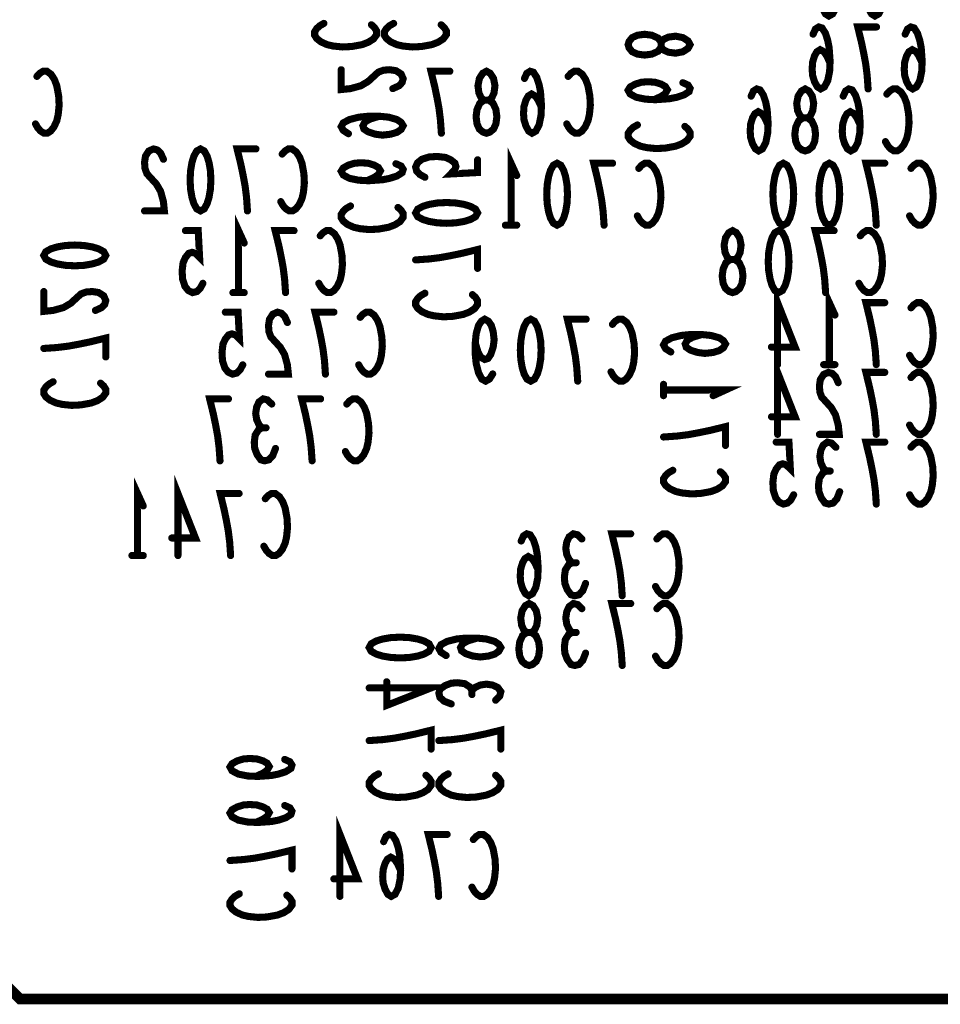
# Model space of a CAD drawing. Extents: x 0 to 8.86, y -3.29 to 6.3.
# Tile 61 of 129: x 3.64 to 4.16, y 3.39 to 3.95. Entities that reach past the tile are written whole.
import ezdxf

# ---------------------------------------------------------------- set-up
doc = ezdxf.new("R2010")
doc.units = 0
doc.layers.get('0').update_dxf_attribs({"color": 3, "linetype": 'CONTINUOUS'})

# ---------------------------------------------------------------- blocks, each defined once
blk = doc.blocks.new('PAD_R1')
at = {"const_width": 0.5}
blk.add_lwpolyline([(0.25, 0, 1), (-0.25, 0, 1)], format="xyb", close=True, dxfattribs=at)

msp = doc.modelspace()

# ---------------------------------------------------------------- linework, layer by layer
for points, const_width in [([(3.52, 4.425), (3.865, 4.425), (3.895, 4.455), (4.2075, 4.45513), (4.2465, 4.49413), (4.6565, 4.49413), (4.7355, 4.41513), (4.7355, 3.47313), (4.6585, 3.39613), (3.6365, 3.39613), (3.5265, 3.50613), (3.525, 4.065), (3.495, 4.095), (3.4945, 4.40013)], 0.006), ([(3.98, 3.935), (3.98058, 3.93687), (3.98233, 3.939), (3.98525, 3.94033), (3.98933, 3.94087), (3.99342, 3.94033), (3.99692, 3.93873), (3.99867, 3.93633), (3.99867, 3.93367), (3.99983, 3.93207), (4.00275, 3.93073), (4.00683, 3.9302), (4.01092, 3.931), (4.01383, 3.93287), (4.015, 3.935), (4.01383, 3.93713), (4.01092, 3.939), (4.00683, 3.9398), (4.00275, 3.93927), (3.99983, 3.93793), (3.99867, 3.93633), (3.99867, 3.93367), (3.99692, 3.93127), (3.99342, 3.92967), (3.98933, 3.92913), (3.98525, 3.92967), (3.98233, 3.931), (3.98058, 3.93313)], 0.004), ([(3.9, 3.885), (3.89813, 3.88558), (3.896, 3.88733), (3.89467, 3.89025), (3.89413, 3.89433), (3.89467, 3.89842), (3.89627, 3.90192), (3.89867, 3.90367), (3.90133, 3.90367), (3.90293, 3.90483), (3.90427, 3.90775), (3.9048, 3.91183), (3.904, 3.91592), (3.90213, 3.91883), (3.9, 3.92), (3.89787, 3.91883), (3.896, 3.91592), (3.8952, 3.91183), (3.89573, 3.90775), (3.89707, 3.90483), (3.89867, 3.90367), (3.90133, 3.90367), (3.90373, 3.90192), (3.90533, 3.89842), (3.90587, 3.89433), (3.90533, 3.89025), (3.904, 3.88733), (3.90187, 3.88558)], 0.004), ([(4.08, 3.875), (4.07813, 3.87558), (4.076, 3.87733), (4.07467, 3.88025), (4.07413, 3.88433), (4.07467, 3.88842), (4.07627, 3.89192), (4.07867, 3.89367), (4.08133, 3.89367), (4.08293, 3.89483), (4.08427, 3.89775), (4.0848, 3.90183), (4.084, 3.90592), (4.08213, 3.90883), (4.08, 3.91), (4.07787, 3.90883), (4.076, 3.90592), (4.0752, 3.90183), (4.07573, 3.89775), (4.07707, 3.89483), (4.07867, 3.89367), (4.08133, 3.89367), (4.08373, 3.89192), (4.08533, 3.88842), (4.08587, 3.88433), (4.08533, 3.88025), (4.084, 3.87733), (4.08187, 3.87558)], 0.004), ([(3.7385, 3.87613), (3.74063, 3.87496), (3.74223, 3.87205), (3.7433, 3.86855), (3.7441, 3.86388), (3.74437, 3.85863), (3.7441, 3.85338), (3.7433, 3.84871), (3.74223, 3.84521), (3.74063, 3.8423), (3.7385, 3.84113), (3.73637, 3.8423), (3.73477, 3.84521), (3.7337, 3.84871), (3.7329, 3.85338), (3.73263, 3.85863), (3.7329, 3.86388), (3.7337, 3.86855), (3.73477, 3.87205), (3.73637, 3.87496)], 0.004), ([(3.93989, 3.86807), (3.94202, 3.8669), (3.94362, 3.86399), (3.94469, 3.86049), (3.94549, 3.85582), (3.94575, 3.85057), (3.94549, 3.84532), (3.94469, 3.84065), (3.94362, 3.83715), (3.94202, 3.83424), (3.93989, 3.83307), (3.93775, 3.83424), (3.93615, 3.83715), (3.93508, 3.84065), (3.93429, 3.84532), (3.93402, 3.85057), (3.93429, 3.85582), (3.93508, 3.86049), (3.93615, 3.86399), (3.93775, 3.8669)], 0.004), ([(4.06763, 3.86807), (4.06976, 3.8669), (4.07136, 3.86399), (4.07243, 3.86049), (4.07323, 3.85582), (4.07349, 3.85057), (4.07323, 3.84532), (4.07243, 3.84065), (4.07136, 3.83715), (4.06976, 3.83424), (4.06763, 3.83307), (4.06549, 3.83424), (4.06389, 3.83715), (4.06282, 3.84065), (4.06203, 3.84532), (4.06176, 3.85057), (4.06203, 3.85582), (4.06282, 3.86049), (4.06389, 3.86399), (4.06549, 3.8669)], 0.004), ([(4.09363, 3.86807), (4.09576, 3.8669), (4.09736, 3.86399), (4.09843, 3.86049), (4.09923, 3.85582), (4.09949, 3.85057), (4.09923, 3.84532), (4.09843, 3.84065), (4.09736, 3.83715), (4.09576, 3.83424), (4.09363, 3.83307), (4.09149, 3.83424), (4.08989, 3.83715), (4.08882, 3.84065), (4.08803, 3.84532), (4.08776, 3.85057), (4.08803, 3.85582), (4.08882, 3.86049), (4.08989, 3.86399), (4.09149, 3.8669)], 0.004), ([(3.895, 3.84), (3.89383, 3.83787), (3.89092, 3.83627), (3.88742, 3.8352), (3.88275, 3.8344), (3.8775, 3.83413), (3.87225, 3.8344), (3.86758, 3.8352), (3.86408, 3.83627), (3.86117, 3.83787), (3.86, 3.84), (3.86117, 3.84213), (3.86408, 3.84373), (3.86758, 3.8448), (3.87225, 3.8456), (3.8775, 3.84587), (3.88275, 3.8456), (3.88742, 3.8448), (3.89092, 3.84373), (3.89383, 3.84213)], 0.004), ([(4.039, 3.795), (4.03713, 3.79558), (4.035, 3.79733), (4.03367, 3.80025), (4.03313, 3.80433), (4.03367, 3.80842), (4.03527, 3.81192), (4.03767, 3.81367), (4.04033, 3.81367), (4.04193, 3.81483), (4.04327, 3.81775), (4.0438, 3.82183), (4.043, 3.82592), (4.04113, 3.82883), (4.039, 3.83), (4.03687, 3.82883), (4.035, 3.82592), (4.0342, 3.82183), (4.03473, 3.81775), (4.03607, 3.81483), (4.03767, 3.81367), (4.04033, 3.81367), (4.04273, 3.81192), (4.04433, 3.80842), (4.04487, 3.80433), (4.04433, 3.80025), (4.043, 3.79733), (4.04087, 3.79558)], 0.004), ([(4.065, 3.83), (4.06713, 3.82883), (4.06873, 3.82592), (4.0698, 3.82242), (4.0706, 3.81775), (4.07087, 3.8125), (4.0706, 3.80725), (4.0698, 3.80258), (4.06873, 3.79908), (4.06713, 3.79617), (4.065, 3.795), (4.06287, 3.79617), (4.06127, 3.79908), (4.0602, 3.80258), (4.0594, 3.80725), (4.05913, 3.8125), (4.0594, 3.81775), (4.0602, 3.82242), (4.06127, 3.82592), (4.06287, 3.82883)], 0.004), ([(3.685, 3.816), (3.68383, 3.81387), (3.68092, 3.81227), (3.67742, 3.8112), (3.67275, 3.8104), (3.6675, 3.81013), (3.66225, 3.8104), (3.65758, 3.8112), (3.65408, 3.81227), (3.65117, 3.81387), (3.65, 3.816), (3.65117, 3.81813), (3.65408, 3.81973), (3.65758, 3.8208), (3.66225, 3.8216), (3.6675, 3.82187), (3.67275, 3.8216), (3.67742, 3.8208), (3.68092, 3.81973), (3.68383, 3.81813)], 0.004), ([(3.925, 3.78), (3.92713, 3.77883), (3.92873, 3.77592), (3.9298, 3.77242), (3.9306, 3.76775), (3.93087, 3.7625), (3.9306, 3.75725), (3.9298, 3.75258), (3.92873, 3.74908), (3.92713, 3.74617), (3.925, 3.745), (3.92287, 3.74617), (3.92127, 3.74908), (3.9202, 3.75258), (3.9194, 3.75725), (3.91913, 3.7625), (3.9194, 3.76775), (3.9202, 3.77242), (3.92127, 3.77592), (3.92287, 3.77883)], 0.004), ([(3.92414, 3.58444), (3.92227, 3.58502), (3.92014, 3.58677), (3.9188, 3.58969), (3.91827, 3.59377), (3.9188, 3.59786), (3.9204, 3.60136), (3.9228, 3.60311), (3.92547, 3.60311), (3.92707, 3.60427), (3.9284, 3.60719), (3.92894, 3.61127), (3.92813, 3.61536), (3.92627, 3.61827), (3.92414, 3.61944), (3.922, 3.61827), (3.92014, 3.61536), (3.91933, 3.61127), (3.91987, 3.60719), (3.9212, 3.60427), (3.9228, 3.60311), (3.92547, 3.60311), (3.92787, 3.60136), (3.92947, 3.59786), (3.93, 3.59377), (3.92947, 3.58969), (3.92813, 3.58677), (3.926, 3.58502)], 0.004), ([(3.86875, 3.59458), (3.86758, 3.59245), (3.86467, 3.59085), (3.86117, 3.58978), (3.8565, 3.58898), (3.85125, 3.58872), (3.846, 3.58898), (3.84133, 3.58978), (3.83783, 3.59085), (3.83492, 3.59245), (3.83375, 3.59458), (3.83492, 3.59672), (3.83783, 3.59832), (3.84133, 3.59939), (3.846, 3.60019), (3.85125, 3.60045), (3.8565, 3.60019), (3.86117, 3.59939), (3.86467, 3.59832), (3.86758, 3.59672)], 0.004)]:
    msp.add_lwpolyline(points, close=True, dxfattribs=dict(const_width=const_width))
at = {"const_width": 0.004}
for points in [[(4.09869, 3.96576), (4.09683, 3.96985), (4.09523, 3.97218), (4.09309, 3.97335), (4.09122, 3.97218), (4.08989, 3.96985), (4.08882, 3.96635), (4.08856, 3.96226), (4.08882, 3.95876), (4.08989, 3.95526), (4.09149, 3.95235), (4.09336, 3.95118), (4.09549, 3.95235), (4.09736, 3.95585), (4.09843, 3.9611), (4.09869, 3.96693), (4.09816, 3.97451), (4.09736, 3.9786), (4.09603, 3.98268), (4.09416, 3.9856), (4.09229, 3.98618), (4.09042, 3.98501), (4.08909, 3.9821)], [(4.12469, 3.96576), (4.12283, 3.96985), (4.12122, 3.97218), (4.11909, 3.97335), (4.11722, 3.97218), (4.11589, 3.96985), (4.11482, 3.96635), (4.11456, 3.96226), (4.11482, 3.95876), (4.11589, 3.95526), (4.11749, 3.95235), (4.11936, 3.95118), (4.12149, 3.95235), (4.12336, 3.95585), (4.12443, 3.9611), (4.12469, 3.96693), (4.12416, 3.97451), (4.12336, 3.9786), (4.12203, 3.98268), (4.12016, 3.9856), (4.11829, 3.98618), (4.11642, 3.98501), (4.11509, 3.9821)], [(3.83504, 3.94623), (3.83679, 3.94463), (3.83796, 3.94277), (3.83796, 3.94063), (3.83621, 3.93823), (3.83329, 3.93637), (3.82979, 3.93503), (3.82396, 3.93396), (3.81871, 3.9337), (3.81346, 3.93423), (3.80996, 3.93503), (3.80646, 3.93663), (3.80413, 3.9385), (3.80296, 3.94036), (3.80296, 3.94223), (3.80413, 3.9441), (3.80588, 3.9457), (3.80821, 3.94703)], [(3.87441, 3.94623), (3.87616, 3.94463), (3.87733, 3.94277), (3.87733, 3.94063), (3.87558, 3.93823), (3.87266, 3.93637), (3.86916, 3.93503), (3.86333, 3.93396), (3.85808, 3.9337), (3.85283, 3.93423), (3.84933, 3.93503), (3.84583, 3.93663), (3.8435, 3.9385), (3.84233, 3.94036), (3.84233, 3.94223), (3.8435, 3.9441), (3.84525, 3.9457), (3.84758, 3.94703)], [(4.09407, 3.92458), (4.0922, 3.92867), (4.0906, 3.931), (4.08847, 3.93217), (4.0866, 3.931), (4.08527, 3.92867), (4.0842, 3.92517), (4.08393, 3.92108), (4.0842, 3.91758), (4.08527, 3.91408), (4.08687, 3.91117), (4.08873, 3.91), (4.09087, 3.91117), (4.09273, 3.91467), (4.0938, 3.91992), (4.09407, 3.92575), (4.09353, 3.93333), (4.09273, 3.93742), (4.0914, 3.9415), (4.08953, 3.94442), (4.08767, 3.945), (4.0858, 3.94383), (4.08447, 3.94092)], [(4.11553, 3.91), (4.115, 3.91758), (4.1142, 3.924), (4.11313, 3.92983), (4.1118, 3.93625), (4.10967, 3.945), (4.12033, 3.945)], [(4.14607, 3.92458), (4.1442, 3.92867), (4.1426, 3.931), (4.14047, 3.93217), (4.1386, 3.931), (4.13727, 3.92867), (4.1362, 3.92517), (4.13593, 3.92108), (4.1362, 3.91758), (4.13727, 3.91408), (4.13887, 3.91117), (4.14073, 3.91), (4.14287, 3.91117), (4.14473, 3.91467), (4.1458, 3.91992), (4.14607, 3.92575), (4.14553, 3.93333), (4.14473, 3.93742), (4.1434, 3.9415), (4.14153, 3.94442), (4.13967, 3.945), (4.1378, 3.94383), (4.13647, 3.94092)], [(3.64613, 3.91708), (3.64773, 3.91883), (3.6496, 3.92), (3.65173, 3.92), (3.65413, 3.91825), (3.656, 3.91533), (3.65733, 3.91183), (3.6584, 3.906), (3.65867, 3.90075), (3.65813, 3.8955), (3.65733, 3.892), (3.65573, 3.8885), (3.65387, 3.88617), (3.652, 3.885), (3.65013, 3.885), (3.64827, 3.88617), (3.64667, 3.88792), (3.64533, 3.89025)], [(3.84713, 3.91019), (3.85063, 3.91179), (3.85238, 3.91366), (3.85296, 3.91579), (3.85179, 3.91846), (3.84888, 3.92032), (3.84538, 3.92086), (3.84188, 3.92059), (3.83896, 3.91952), (3.83313, 3.91419), (3.82904, 3.91179), (3.82321, 3.91019), (3.81796, 3.90965), (3.81796, 3.92086)], [(3.87453, 3.885), (3.874, 3.89258), (3.8732, 3.899), (3.87213, 3.90483), (3.8708, 3.91125), (3.86867, 3.92), (3.87933, 3.92)], [(3.93107, 3.89958), (3.9292, 3.90367), (3.9276, 3.906), (3.92547, 3.90717), (3.9236, 3.906), (3.92227, 3.90367), (3.9212, 3.90017), (3.92093, 3.89608), (3.9212, 3.89258), (3.92227, 3.88908), (3.92387, 3.88617), (3.92573, 3.885), (3.92787, 3.88617), (3.92973, 3.88967), (3.9308, 3.89492), (3.93107, 3.90075), (3.93053, 3.90833), (3.92973, 3.91242), (3.9284, 3.9165), (3.92653, 3.91942), (3.92467, 3.92), (3.9228, 3.91883), (3.92147, 3.91592)], [(3.94613, 3.91708), (3.94773, 3.91883), (3.9496, 3.92), (3.95173, 3.92), (3.95413, 3.91825), (3.956, 3.91533), (3.95733, 3.91183), (3.9584, 3.906), (3.95867, 3.90075), (3.95813, 3.8955), (3.95733, 3.892), (3.95573, 3.8885), (3.95387, 3.88617), (3.952, 3.885), (3.95013, 3.885), (3.94827, 3.88617), (3.94667, 3.88792), (3.94533, 3.89025)], [(3.99458, 3.90393), (3.99867, 3.9058), (4.001, 3.9074), (4.00217, 3.90953), (4.001, 3.9114), (3.99867, 3.91273), (3.99517, 3.9138), (3.99108, 3.91407), (3.98758, 3.9138), (3.98408, 3.91273), (3.98117, 3.91113), (3.98, 3.90927), (3.98117, 3.90713), (3.98467, 3.90527), (3.98992, 3.9042), (3.99575, 3.90393), (4.00333, 3.90447), (4.00742, 3.90527), (4.0115, 3.9066), (4.01442, 3.90847), (4.015, 3.91033), (4.01383, 3.9122), (4.01092, 3.91353)], [(4.05907, 3.88958), (4.0572, 3.89367), (4.0556, 3.896), (4.05347, 3.89717), (4.0516, 3.896), (4.05027, 3.89367), (4.0492, 3.89017), (4.04893, 3.88608), (4.0492, 3.88258), (4.05027, 3.87908), (4.05187, 3.87617), (4.05373, 3.875), (4.05587, 3.87617), (4.05773, 3.87967), (4.0588, 3.88492), (4.05907, 3.89075), (4.05853, 3.89833), (4.05773, 3.90242), (4.0564, 3.9065), (4.05453, 3.90942), (4.05267, 3.91), (4.0508, 3.90883), (4.04947, 3.90592)], [(4.11107, 3.88958), (4.1092, 3.89367), (4.1076, 3.896), (4.10547, 3.89717), (4.1036, 3.896), (4.10227, 3.89367), (4.1012, 3.89017), (4.10093, 3.88608), (4.1012, 3.88258), (4.10227, 3.87908), (4.10387, 3.87617), (4.10573, 3.875), (4.10787, 3.87617), (4.10973, 3.87967), (4.1108, 3.88492), (4.11107, 3.89075), (4.11053, 3.89833), (4.10973, 3.90242), (4.1084, 3.9065), (4.10653, 3.90942), (4.10467, 3.91), (4.1028, 3.90883), (4.10147, 3.90592)], [(4.12613, 3.90708), (4.12773, 3.90883), (4.1296, 3.91), (4.13173, 3.91), (4.13413, 3.90825), (4.136, 3.90533), (4.13733, 3.90183), (4.1384, 3.896), (4.13867, 3.89075), (4.13813, 3.8855), (4.13733, 3.882), (4.13573, 3.8785), (4.13387, 3.87617), (4.132, 3.875), (4.13013, 3.875), (4.12827, 3.87617), (4.12667, 3.87792), (4.12533, 3.88025)], [(3.82204, 3.88472), (3.81913, 3.88659), (3.81796, 3.88872), (3.81913, 3.89085), (3.82263, 3.89272), (3.82788, 3.89406), (3.83313, 3.89459), (3.83954, 3.89459), (3.84479, 3.89406), (3.84946, 3.89272), (3.85179, 3.89112), (3.85296, 3.88925), (3.85179, 3.88712), (3.84946, 3.88552), (3.84596, 3.88445), (3.84129, 3.88392), (3.83721, 3.88445), (3.83313, 3.88579), (3.83079, 3.88739), (3.83021, 3.88925), (3.83138, 3.89139), (3.83429, 3.89299), (3.83954, 3.89459)], [(4.01208, 3.88887), (4.01383, 3.88727), (4.015, 3.8854), (4.015, 3.88327), (4.01325, 3.88087), (4.01033, 3.879), (4.00683, 3.87767), (4.001, 3.8766), (3.99575, 3.87633), (3.9905, 3.87687), (3.987, 3.87767), (3.9835, 3.87927), (3.98117, 3.88113), (3.98, 3.883), (3.98, 3.88487), (3.98117, 3.88673), (3.98292, 3.88833), (3.98525, 3.88967)], [(3.71757, 3.8703), (3.71597, 3.8738), (3.7141, 3.87555), (3.71197, 3.87613), (3.7093, 3.87496), (3.70743, 3.87205), (3.7069, 3.86855), (3.70717, 3.86505), (3.70823, 3.86213), (3.71357, 3.8563), (3.71597, 3.85221), (3.71757, 3.84638), (3.7181, 3.84113), (3.7069, 3.84113)], [(3.76503, 3.84113), (3.7645, 3.84871), (3.7637, 3.85513), (3.76263, 3.86096), (3.7613, 3.86738), (3.75917, 3.87613), (3.76983, 3.87613)], [(3.78463, 3.87321), (3.78623, 3.87496), (3.7881, 3.87613), (3.79023, 3.87613), (3.79263, 3.87438), (3.7945, 3.87146), (3.79583, 3.86796), (3.7969, 3.86213), (3.79717, 3.85688), (3.79663, 3.85163), (3.79583, 3.84813), (3.79423, 3.84463), (3.79237, 3.8423), (3.7905, 3.84113), (3.78863, 3.84113), (3.78677, 3.8423), (3.78517, 3.84405), (3.78383, 3.84638)], [(3.91389, 3.83307), (3.91389, 3.86807), (3.91709, 3.86107)], [(3.83254, 3.85819), (3.83663, 3.86005), (3.83896, 3.86166), (3.84013, 3.86379), (3.83896, 3.86566), (3.83663, 3.86699), (3.83313, 3.86806), (3.82904, 3.86832), (3.82554, 3.86806), (3.82204, 3.86699), (3.81913, 3.86539), (3.81796, 3.86352), (3.81913, 3.86139), (3.82263, 3.85952), (3.82788, 3.85845), (3.83371, 3.85819), (3.84129, 3.85872), (3.84538, 3.85952), (3.84946, 3.86085), (3.85238, 3.86272), (3.85296, 3.86459), (3.85179, 3.86646), (3.84888, 3.86779)], [(3.86525, 3.86013), (3.86233, 3.86173), (3.86058, 3.8636), (3.86, 3.866), (3.86117, 3.8684), (3.8635, 3.87027), (3.86758, 3.8716), (3.87225, 3.87187), (3.87692, 3.87133), (3.87983, 3.87), (3.88217, 3.86813), (3.88275, 3.86627), (3.88217, 3.8644), (3.87983, 3.862), (3.895, 3.8628), (3.895, 3.87)], [(3.96642, 3.83307), (3.96589, 3.84065), (3.96509, 3.84707), (3.96402, 3.8529), (3.96269, 3.85932), (3.96055, 3.86807), (3.97122, 3.86807)], [(3.98602, 3.86515), (3.98762, 3.8669), (3.98948, 3.86807), (3.99162, 3.86807), (3.99402, 3.86632), (3.99588, 3.8634), (3.99722, 3.8599), (3.99829, 3.85407), (3.99855, 3.84882), (3.99802, 3.84357), (3.99722, 3.84007), (3.99562, 3.83657), (3.99375, 3.83424), (3.99189, 3.83307), (3.99002, 3.83307), (3.98815, 3.83424), (3.98655, 3.83599), (3.98522, 3.83832)], [(4.12016, 3.83307), (4.11963, 3.84065), (4.11883, 3.84707), (4.11776, 3.8529), (4.11642, 3.85932), (4.11429, 3.86807), (4.12496, 3.86807)], [(4.13976, 3.86515), (4.14136, 3.8669), (4.14322, 3.86807), (4.14536, 3.86807), (4.14776, 3.86632), (4.14962, 3.8634), (4.15096, 3.8599), (4.15203, 3.85407), (4.15229, 3.84882), (4.15176, 3.84357), (4.15096, 3.84007), (4.14936, 3.83657), (4.14749, 3.83424), (4.14563, 3.83307), (4.14376, 3.83307), (4.14189, 3.83424), (4.14029, 3.83599), (4.13896, 3.83832)], [(3.85004, 3.84312), (3.85179, 3.84152), (3.85296, 3.83966), (3.85296, 3.83752), (3.85121, 3.83512), (3.84829, 3.83326), (3.84479, 3.83192), (3.83896, 3.83085), (3.83371, 3.83059), (3.82846, 3.83112), (3.82496, 3.83192), (3.82146, 3.83352), (3.81913, 3.83539), (3.81796, 3.83725), (3.81796, 3.83912), (3.81913, 3.84099), (3.82088, 3.84259), (3.82321, 3.84392)], [(3.76, 3.795), (3.76, 3.83), (3.7632, 3.823)], [(3.73987, 3.80025), (3.73827, 3.79733), (3.7364, 3.79558), (3.734, 3.795), (3.7316, 3.79617), (3.72973, 3.7985), (3.7284, 3.80258), (3.72813, 3.80725), (3.72867, 3.81192), (3.73, 3.81483), (3.73187, 3.81717), (3.73373, 3.81775), (3.7356, 3.81717), (3.738, 3.81483), (3.7372, 3.83), (3.73, 3.83)], [(3.78653, 3.795), (3.786, 3.80258), (3.7852, 3.809), (3.78413, 3.81483), (3.7828, 3.82125), (3.78067, 3.83), (3.79133, 3.83)], [(3.80613, 3.82708), (3.80773, 3.82883), (3.8096, 3.83), (3.81173, 3.83), (3.81413, 3.82825), (3.816, 3.82533), (3.81733, 3.82183), (3.8184, 3.816), (3.81867, 3.81075), (3.81813, 3.8055), (3.81733, 3.802), (3.81573, 3.7985), (3.81387, 3.79617), (3.812, 3.795), (3.81013, 3.795), (3.80827, 3.79617), (3.80667, 3.79792), (3.80533, 3.80025)], [(3.91709, 3.83307), (3.91069, 3.83307)], [(4.09153, 3.795), (4.091, 3.80258), (4.0902, 3.809), (4.08913, 3.81483), (4.0878, 3.82125), (4.08567, 3.83), (4.09633, 3.83)], [(4.11113, 3.82708), (4.11273, 3.82883), (4.1146, 3.83), (4.11673, 3.83), (4.11913, 3.82825), (4.121, 3.82533), (4.12233, 3.82183), (4.1234, 3.816), (4.12367, 3.81075), (4.12313, 3.8055), (4.12233, 3.802), (4.12073, 3.7985), (4.11887, 3.79617), (4.117, 3.795), (4.11513, 3.795), (4.11327, 3.79617), (4.11167, 3.79792), (4.11033, 3.80025)], [(3.86, 3.81347), (3.86758, 3.814), (3.874, 3.8148), (3.87983, 3.81587), (3.88625, 3.8172), (3.895, 3.81933), (3.895, 3.80867)], [(3.67917, 3.78493), (3.68267, 3.78653), (3.68442, 3.7884), (3.685, 3.79053), (3.68383, 3.7932), (3.68092, 3.79507), (3.67742, 3.7956), (3.67392, 3.79533), (3.671, 3.79427), (3.66517, 3.78893), (3.66108, 3.78653), (3.65525, 3.78493), (3.65, 3.7844), (3.65, 3.7956)], [(4.06443, 3.75433), (4.06443, 3.78933), (4.07429, 3.76425), (4.06096, 3.76425)], [(4.09363, 3.75433), (4.09363, 3.78933), (4.09683, 3.78233)], [(3.7632, 3.795), (3.7568, 3.795)], [(3.89208, 3.79387), (3.89383, 3.79227), (3.895, 3.7904), (3.895, 3.78827), (3.89325, 3.78587), (3.89033, 3.784), (3.88683, 3.78267), (3.881, 3.7816), (3.87575, 3.78133), (3.8705, 3.78187), (3.867, 3.78267), (3.8635, 3.78427), (3.86117, 3.78613), (3.86, 3.788), (3.86, 3.78987), (3.86117, 3.79173), (3.86292, 3.79333), (3.86525, 3.79467)], [(4.12016, 3.75433), (4.11963, 3.76191), (4.11883, 3.76833), (4.11776, 3.77416), (4.11642, 3.78058), (4.11429, 3.78933), (4.12496, 3.78933)], [(4.13976, 3.78641), (4.14136, 3.78816), (4.14322, 3.78933), (4.14536, 3.78933), (4.14776, 3.78758), (4.14962, 3.78466), (4.15096, 3.78116), (4.15203, 3.77533), (4.15229, 3.77008), (4.15176, 3.76483), (4.15096, 3.76133), (4.14936, 3.75783), (4.14749, 3.7555), (4.14563, 3.75433), (4.14376, 3.75433), (4.14189, 3.7555), (4.14029, 3.75725), (4.13896, 3.75958)], [(3.76238, 3.75421), (3.76078, 3.75129), (3.75892, 3.74954), (3.75652, 3.74896), (3.75411, 3.75013), (3.75225, 3.75246), (3.75091, 3.75654), (3.75065, 3.76121), (3.75118, 3.76588), (3.75252, 3.76879), (3.75438, 3.77113), (3.75625, 3.77171), (3.75811, 3.77113), (3.76051, 3.76879), (3.75972, 3.78396), (3.75252, 3.78396)], [(3.78758, 3.77813), (3.78598, 3.78163), (3.78411, 3.78338), (3.78198, 3.78396), (3.77931, 3.78279), (3.77745, 3.77988), (3.77691, 3.77638), (3.77718, 3.77288), (3.77825, 3.76996), (3.78358, 3.76413), (3.78598, 3.76004), (3.78758, 3.75421), (3.78812, 3.74896), (3.77691, 3.74896)], [(3.80905, 3.74896), (3.80852, 3.75654), (3.80771, 3.76296), (3.80665, 3.76879), (3.80531, 3.77521), (3.80318, 3.78396), (3.81385, 3.78396)], [(3.82865, 3.78104), (3.83025, 3.78279), (3.83211, 3.78396), (3.83425, 3.78396), (3.83665, 3.78221), (3.83851, 3.77929), (3.83985, 3.77579), (3.84092, 3.76996), (3.84118, 3.76471), (3.84065, 3.75946), (3.83985, 3.75596), (3.83825, 3.75246), (3.83638, 3.75013), (3.83452, 3.74896), (3.83265, 3.74896), (3.83078, 3.75013), (3.82918, 3.75188), (3.82785, 3.75421)], [(3.90353, 3.74908), (3.90167, 3.74617), (3.89953, 3.745), (3.8974, 3.74617), (3.89553, 3.74967), (3.8942, 3.75492), (3.89367, 3.76017), (3.89367, 3.76658), (3.8942, 3.77183), (3.89553, 3.7765), (3.89713, 3.77883), (3.899, 3.78), (3.90113, 3.77883), (3.90273, 3.7765), (3.9038, 3.773), (3.90433, 3.76833), (3.9038, 3.76425), (3.90247, 3.76017), (3.90087, 3.75783), (3.899, 3.75725), (3.89687, 3.75842), (3.89527, 3.76133), (3.89367, 3.76658)], [(3.95153, 3.745), (3.951, 3.75258), (3.9502, 3.759), (3.94913, 3.76483), (3.9478, 3.77125), (3.94567, 3.78), (3.95633, 3.78)], [(3.97113, 3.77708), (3.97273, 3.77883), (3.9746, 3.78), (3.97673, 3.78), (3.97913, 3.77825), (3.981, 3.77533), (3.98233, 3.77183), (3.9834, 3.766), (3.98367, 3.76075), (3.98313, 3.7555), (3.98233, 3.752), (3.98073, 3.7485), (3.97887, 3.74617), (3.977, 3.745), (3.97513, 3.745), (3.97327, 3.74617), (3.97167, 3.74792), (3.97033, 3.75025)], [(3.65, 3.76347), (3.65758, 3.764), (3.664, 3.7648), (3.66983, 3.76587), (3.67625, 3.7672), (3.685, 3.76933), (3.685, 3.75867)], [(4.00408, 3.76147), (4.00117, 3.76333), (4, 3.76547), (4.00117, 3.7676), (4.00467, 3.76947), (4.00992, 3.7708), (4.01517, 3.77133), (4.02158, 3.77133), (4.02683, 3.7708), (4.0315, 3.76947), (4.03383, 3.76787), (4.035, 3.766), (4.03383, 3.76387), (4.0315, 3.76227), (4.028, 3.7612), (4.02333, 3.76067), (4.01925, 3.7612), (4.01517, 3.76253), (4.01283, 3.76413), (4.01225, 3.766), (4.01342, 3.76813), (4.01633, 3.76973), (4.02158, 3.77133)], [(4.06443, 3.71496), (4.06443, 3.74996), (4.07429, 3.72488), (4.06096, 3.72488)], [(4.09683, 3.75433), (4.09043, 3.75433)], [(4.09869, 3.74413), (4.09709, 3.74763), (4.09523, 3.74938), (4.09309, 3.74996), (4.09042, 3.74879), (4.08856, 3.74588), (4.08803, 3.74238), (4.08829, 3.73888), (4.08936, 3.73596), (4.09469, 3.73013), (4.09709, 3.72604), (4.09869, 3.72021), (4.09923, 3.71496), (4.08803, 3.71496)], [(4.12016, 3.71496), (4.11963, 3.72254), (4.11883, 3.72896), (4.11776, 3.73479), (4.11642, 3.74121), (4.11429, 3.74996), (4.12496, 3.74996)], [(4.13976, 3.74704), (4.14136, 3.74879), (4.14322, 3.74996), (4.14536, 3.74996), (4.14776, 3.74821), (4.14962, 3.74529), (4.15096, 3.74179), (4.15203, 3.73596), (4.15229, 3.73071), (4.15176, 3.72546), (4.15096, 3.72196), (4.14936, 3.71846), (4.14749, 3.71613), (4.14563, 3.71496), (4.14376, 3.71496), (4.14189, 3.71613), (4.14029, 3.71788), (4.13896, 3.72021)], [(3.68208, 3.74387), (3.68383, 3.74227), (3.685, 3.7404), (3.685, 3.73827), (3.68325, 3.73587), (3.68033, 3.734), (3.67683, 3.73267), (3.671, 3.7316), (3.66575, 3.73133), (3.6605, 3.73187), (3.657, 3.73267), (3.6535, 3.73427), (3.65117, 3.73613), (3.65, 3.738), (3.65, 3.73987), (3.65117, 3.74173), (3.65292, 3.74333), (3.65525, 3.74467)], [(4, 3.7368), (4, 3.7432)], [(4, 3.74), (4.035, 3.74), (4.028, 3.7368)], [(3.74953, 3.7), (3.749, 3.70758), (3.7482, 3.714), (3.74713, 3.71983), (3.7458, 3.72625), (3.74367, 3.735), (3.75433, 3.735)], [(3.77313, 3.71867), (3.77153, 3.72042), (3.7702, 3.72333), (3.76967, 3.72683), (3.7702, 3.73033), (3.77153, 3.73325), (3.77393, 3.735), (3.77633, 3.73442), (3.77873, 3.73208)], [(3.80153, 3.7), (3.801, 3.70758), (3.8002, 3.714), (3.79913, 3.71983), (3.7978, 3.72625), (3.79567, 3.735), (3.80633, 3.735)], [(3.82113, 3.73208), (3.82273, 3.73383), (3.8246, 3.735), (3.82673, 3.735), (3.82913, 3.73325), (3.831, 3.73033), (3.83233, 3.72683), (3.8334, 3.721), (3.83367, 3.71575), (3.83313, 3.7105), (3.83233, 3.707), (3.83073, 3.7035), (3.82887, 3.70117), (3.827, 3.7), (3.82513, 3.7), (3.82327, 3.70117), (3.82167, 3.70292), (3.82033, 3.70525)], [(3.78087, 3.707), (3.77927, 3.70292), (3.77713, 3.70058), (3.77473, 3.7), (3.7726, 3.70058), (3.77047, 3.7035), (3.76913, 3.707), (3.76887, 3.7105), (3.7694, 3.71458), (3.77127, 3.7175), (3.77313, 3.71867), (3.77553, 3.71867)], [(4, 3.71347), (4.00758, 3.714), (4.014, 3.7148), (4.01983, 3.71587), (4.02625, 3.7172), (4.035, 3.71933), (4.035, 3.70867)], [(4.07349, 3.68084), (4.07189, 3.67792), (4.07003, 3.67617), (4.06763, 3.67559), (4.06522, 3.67676), (4.06336, 3.67909), (4.06203, 3.68317), (4.06176, 3.68784), (4.06229, 3.69251), (4.06363, 3.69542), (4.06549, 3.69776), (4.06736, 3.69834), (4.06923, 3.69776), (4.07162, 3.69542), (4.07083, 3.71059), (4.06363, 3.71059)], [(4.09176, 3.69426), (4.09016, 3.69601), (4.08882, 3.69892), (4.08829, 3.70242), (4.08882, 3.70592), (4.09016, 3.70884), (4.09256, 3.71059), (4.09496, 3.71001), (4.09736, 3.70767)], [(4.12016, 3.67559), (4.11963, 3.68317), (4.11883, 3.68959), (4.11776, 3.69542), (4.11642, 3.70184), (4.11429, 3.71059), (4.12496, 3.71059)], [(4.13976, 3.70767), (4.14136, 3.70942), (4.14322, 3.71059), (4.14536, 3.71059), (4.14776, 3.70884), (4.14962, 3.70592), (4.15096, 3.70242), (4.15203, 3.69659), (4.15229, 3.69134), (4.15176, 3.68609), (4.15096, 3.68259), (4.14936, 3.67909), (4.14749, 3.67676), (4.14563, 3.67559), (4.14376, 3.67559), (4.14189, 3.67676), (4.14029, 3.67851), (4.13896, 3.68084)], [(3.72578, 3.64654), (3.72578, 3.68154), (3.73565, 3.65645), (3.72231, 3.65645)], [(4.03208, 3.69387), (4.03383, 3.69227), (4.035, 3.6904), (4.035, 3.68827), (4.03325, 3.68587), (4.03033, 3.684), (4.02683, 3.68267), (4.021, 3.6816), (4.01575, 3.68133), (4.0105, 3.68187), (4.007, 3.68267), (4.0035, 3.68427), (4.00117, 3.68613), (4, 3.688), (4, 3.68987), (4.00117, 3.69173), (4.00292, 3.69333), (4.00525, 3.69467)], [(4.09949, 3.68259), (4.09789, 3.67851), (4.09576, 3.67617), (4.09336, 3.67559), (4.09122, 3.67617), (4.08909, 3.67909), (4.08776, 3.68259), (4.08749, 3.68609), (4.08803, 3.69017), (4.08989, 3.69309), (4.09176, 3.69426), (4.09416, 3.69426)], [(3.70298, 3.64654), (3.70298, 3.68154), (3.70618, 3.67454)], [(3.75551, 3.64654), (3.75498, 3.65412), (3.75418, 3.66053), (3.75311, 3.66637), (3.75178, 3.67278), (3.74965, 3.68154), (3.76031, 3.68154)], [(3.77511, 3.67862), (3.77671, 3.68037), (3.77858, 3.68154), (3.78071, 3.68154), (3.78311, 3.67978), (3.78498, 3.67687), (3.78631, 3.67337), (3.78738, 3.66753), (3.78765, 3.66228), (3.78711, 3.65703), (3.78631, 3.65353), (3.78471, 3.65003), (3.78285, 3.6477), (3.78098, 3.64654), (3.77911, 3.64654), (3.77725, 3.6477), (3.77565, 3.64945), (3.77431, 3.65178)], [(3.9292, 3.63839), (3.92734, 3.64248), (3.92574, 3.64481), (3.9236, 3.64598), (3.92173, 3.64481), (3.9204, 3.64248), (3.91933, 3.63898), (3.91907, 3.63489), (3.91933, 3.63139), (3.9204, 3.62789), (3.922, 3.62498), (3.92387, 3.62381), (3.926, 3.62498), (3.92787, 3.62848), (3.92894, 3.63373), (3.9292, 3.63956), (3.92867, 3.64714), (3.92787, 3.65123), (3.92654, 3.65531), (3.92467, 3.65823), (3.9228, 3.65881), (3.92094, 3.65764), (3.9196, 3.65473)], [(3.94827, 3.64248), (3.94667, 3.64423), (3.94533, 3.64714), (3.9448, 3.65064), (3.94533, 3.65414), (3.94667, 3.65706), (3.94907, 3.65881), (3.95147, 3.65823), (3.95387, 3.65589)], [(3.97667, 3.62381), (3.97614, 3.63139), (3.97534, 3.63781), (3.97427, 3.64364), (3.97294, 3.65006), (3.9708, 3.65881), (3.98147, 3.65881)], [(3.99627, 3.65589), (3.99787, 3.65764), (3.99973, 3.65881), (4.00187, 3.65881), (4.00427, 3.65706), (4.00613, 3.65414), (4.00747, 3.65064), (4.00854, 3.64481), (4.0088, 3.63956), (4.00827, 3.63431), (4.00747, 3.63081), (4.00587, 3.62731), (4.004, 3.62498), (4.00214, 3.62381), (4.00027, 3.62381), (3.9984, 3.62498), (3.9968, 3.62673), (3.99547, 3.62906)], [(3.70618, 3.64654), (3.69978, 3.64654)], [(3.956, 3.63081), (3.9544, 3.62673), (3.95227, 3.62439), (3.94987, 3.62381), (3.94773, 3.62439), (3.9456, 3.62731), (3.94427, 3.63081), (3.944, 3.63431), (3.94454, 3.63839), (3.9464, 3.64131), (3.94827, 3.64248), (3.95067, 3.64248)], [(3.94827, 3.60311), (3.94667, 3.60486), (3.94533, 3.60777), (3.9448, 3.61127), (3.94533, 3.61477), (3.94667, 3.61769), (3.94907, 3.61944), (3.95147, 3.61886), (3.95387, 3.61652)], [(3.97667, 3.58444), (3.97614, 3.59202), (3.97534, 3.59844), (3.97427, 3.60427), (3.97294, 3.61069), (3.9708, 3.61944), (3.98147, 3.61944)], [(3.99627, 3.61652), (3.99787, 3.61827), (3.99973, 3.61944), (4.00187, 3.61944), (4.00427, 3.61769), (4.00613, 3.61477), (4.00747, 3.61127), (4.00854, 3.60544), (4.0088, 3.60019), (4.00827, 3.59494), (4.00747, 3.59144), (4.00587, 3.58794), (4.004, 3.58561), (4.00214, 3.58444), (4.00027, 3.58444), (3.9984, 3.58561), (3.9968, 3.58736), (3.99547, 3.58969)], [(3.956, 3.59144), (3.9544, 3.58736), (3.95227, 3.58502), (3.94987, 3.58444), (3.94773, 3.58502), (3.9456, 3.58794), (3.94427, 3.59144), (3.944, 3.59494), (3.94454, 3.59902), (3.9464, 3.60194), (3.94827, 3.60311), (3.95067, 3.60311)], [(3.8772, 3.59005), (3.87429, 3.59192), (3.87312, 3.59405), (3.87429, 3.59618), (3.87779, 3.59805), (3.88304, 3.59939), (3.88829, 3.59992), (3.8947, 3.59992), (3.89995, 3.59939), (3.90462, 3.59805), (3.90695, 3.59645), (3.90812, 3.59458), (3.90695, 3.59245), (3.90462, 3.59085), (3.90112, 3.58978), (3.89645, 3.58925), (3.89237, 3.58978), (3.88829, 3.59112), (3.88595, 3.59272), (3.88537, 3.59458), (3.88654, 3.59672), (3.88945, 3.59832), (3.8947, 3.59992)], [(3.83375, 3.57179), (3.86875, 3.57179), (3.84367, 3.56192), (3.84367, 3.57525)], [(3.88012, 3.56272), (3.87604, 3.56432), (3.8737, 3.56645), (3.87312, 3.56885), (3.8737, 3.57099), (3.87662, 3.57312), (3.88012, 3.57445), (3.88362, 3.57472), (3.8877, 3.57419), (3.89062, 3.57232), (3.89179, 3.57045), (3.89179, 3.56805)], [(3.89179, 3.57045), (3.89354, 3.57205), (3.89645, 3.57339), (3.89995, 3.57392), (3.90345, 3.57339), (3.90637, 3.57205), (3.90812, 3.56965), (3.90754, 3.56725), (3.9052, 3.56485)], [(3.83375, 3.54205), (3.84133, 3.54258), (3.84775, 3.54339), (3.85358, 3.54445), (3.86, 3.54579), (3.86875, 3.54792), (3.86875, 3.53725)], [(3.87312, 3.54205), (3.8807, 3.54258), (3.88712, 3.54339), (3.89295, 3.54445), (3.89937, 3.54579), (3.90812, 3.54792), (3.90812, 3.53725)], [(3.76975, 3.5218), (3.77383, 3.52367), (3.77616, 3.52527), (3.77733, 3.5274), (3.77616, 3.52927), (3.77383, 3.5306), (3.77033, 3.53167), (3.76625, 3.53194), (3.76275, 3.53167), (3.75925, 3.5306), (3.75633, 3.529), (3.75516, 3.52714), (3.75633, 3.525), (3.75983, 3.52314), (3.76508, 3.52207), (3.77091, 3.5218), (3.7785, 3.52234), (3.78258, 3.52314), (3.78666, 3.52447), (3.78958, 3.52634), (3.79016, 3.5282), (3.789, 3.53007), (3.78608, 3.5314)], [(3.86583, 3.52245), (3.86758, 3.52085), (3.86875, 3.51899), (3.86875, 3.51685), (3.867, 3.51445), (3.86408, 3.51259), (3.86058, 3.51125), (3.85475, 3.51018), (3.8495, 3.50992), (3.84425, 3.51045), (3.84075, 3.51125), (3.83725, 3.51285), (3.83492, 3.51472), (3.83375, 3.51658), (3.83375, 3.51845), (3.83492, 3.52032), (3.83667, 3.52192), (3.839, 3.52325)], [(3.9052, 3.52245), (3.90695, 3.52085), (3.90812, 3.51899), (3.90812, 3.51685), (3.90637, 3.51445), (3.90345, 3.51259), (3.89995, 3.51125), (3.89412, 3.51018), (3.88887, 3.50992), (3.88362, 3.51045), (3.88012, 3.51125), (3.87662, 3.51285), (3.87429, 3.51472), (3.87312, 3.51658), (3.87312, 3.51845), (3.87429, 3.52032), (3.87604, 3.52192), (3.87837, 3.52325)], [(3.76975, 3.4958), (3.77383, 3.49767), (3.77616, 3.49927), (3.77733, 3.5014), (3.77616, 3.50327), (3.77383, 3.5046), (3.77033, 3.50567), (3.76625, 3.50594), (3.76275, 3.50567), (3.75925, 3.5046), (3.75633, 3.503), (3.75516, 3.50114), (3.75633, 3.499), (3.75983, 3.49714), (3.76508, 3.49607), (3.77091, 3.4958), (3.7785, 3.49634), (3.78258, 3.49714), (3.78666, 3.49847), (3.78958, 3.50034), (3.79016, 3.5022), (3.789, 3.50407), (3.78608, 3.5054)], [(3.81726, 3.45406), (3.81726, 3.48906), (3.82713, 3.46397), (3.81379, 3.46397)], [(3.85153, 3.46864), (3.84966, 3.47272), (3.84806, 3.47505), (3.84593, 3.47622), (3.84406, 3.47505), (3.84273, 3.47272), (3.84166, 3.46922), (3.84139, 3.46514), (3.84166, 3.46164), (3.84273, 3.45814), (3.84433, 3.45522), (3.84619, 3.45406), (3.84833, 3.45522), (3.85019, 3.45872), (3.85126, 3.46397), (3.85153, 3.4698), (3.85099, 3.47739), (3.85019, 3.48147), (3.84886, 3.48555), (3.84699, 3.48847), (3.84513, 3.48906), (3.84326, 3.48789), (3.84193, 3.48497)], [(3.87299, 3.45406), (3.87246, 3.46164), (3.87166, 3.46805), (3.87059, 3.47389), (3.86926, 3.4803), (3.86713, 3.48906), (3.87779, 3.48906)], [(3.89259, 3.48614), (3.89419, 3.48789), (3.89606, 3.48906), (3.89819, 3.48906), (3.90059, 3.4873), (3.90246, 3.48439), (3.90379, 3.48089), (3.90486, 3.47505), (3.90513, 3.4698), (3.90459, 3.46455), (3.90379, 3.46105), (3.90219, 3.45755), (3.90033, 3.45522), (3.89846, 3.45406), (3.89659, 3.45406), (3.89473, 3.45522), (3.89313, 3.45697), (3.89179, 3.4593)], [(3.75516, 3.47434), (3.76275, 3.47487), (3.76916, 3.47567), (3.775, 3.47674), (3.78141, 3.47807), (3.79016, 3.4802), (3.79016, 3.46954)], [(3.78725, 3.45474), (3.789, 3.45314), (3.79016, 3.45127), (3.79016, 3.44914), (3.78841, 3.44674), (3.7855, 3.44487), (3.782, 3.44354), (3.77616, 3.44247), (3.77091, 3.4422), (3.76566, 3.44274), (3.76216, 3.44354), (3.75866, 3.44514), (3.75633, 3.447), (3.75516, 3.44887), (3.75516, 3.45074), (3.75633, 3.4526), (3.75808, 3.4542), (3.76041, 3.45554)]]:
    msp.add_lwpolyline(points, dxfattribs=at)

# ---------------------------------------------------------------- block references
at = {"xscale": 0.004, "yscale": 0.004}
for p in [(3.80821, 3.94703), (3.83504, 3.94623), (3.84758, 3.94703), (3.87441, 3.94623), (4.08447, 3.94092), (4.12033, 3.945), (4.13647, 3.94092), (4.09407, 3.92458), (4.14607, 3.92458), (3.81796, 3.92086), (3.87933, 3.92), (3.64613, 3.91708), (3.92147, 3.91592), (3.94613, 3.91708), (4.01092, 3.91353), (3.84713, 3.91019), (4.11553, 3.91), (4.12613, 3.90708), (3.99458, 3.90393), (4.04947, 3.90592), (4.10147, 3.90592), (3.93107, 3.89958), (3.64533, 3.89025), (3.83954, 3.89459), (3.94533, 3.89025), (3.82204, 3.88472), (3.87453, 3.885), (3.98525, 3.88967), (4.01208, 3.88887), (4.05907, 3.88958), (4.11107, 3.88958), (4.12533, 3.88025), (3.76983, 3.87613), (3.78463, 3.87321), (3.71757, 3.8703), (3.84888, 3.86779), (3.895, 3.87), (3.97122, 3.86807), (4.12496, 3.86807), (3.98602, 3.86515), (4.13976, 3.86515), (3.83254, 3.85819), (3.86525, 3.86013), (3.91709, 3.86107), (3.78383, 3.84638), (3.7069, 3.84113), (3.76503, 3.84113), (3.82321, 3.84392), (3.85004, 3.84312), (3.98522, 3.83832), (4.13896, 3.83832), (3.73, 3.83), (3.79133, 3.83), (3.91069, 3.83307), (3.91389, 3.83307), (3.91709, 3.83307), (3.96642, 3.83307), (4.09633, 3.83), (4.12016, 3.83307), (3.80613, 3.82708), (4.11113, 3.82708), (3.7632, 3.823), (3.86, 3.81347), (3.895, 3.80867), (3.65, 3.7956), (3.73987, 3.80025), (3.80533, 3.80025), (4.11033, 3.80025), (3.7568, 3.795), (3.76, 3.795), (3.7632, 3.795), (3.78653, 3.795), (3.86525, 3.79467), (3.89208, 3.79387), (4.09153, 3.795), (3.67917, 3.78493), (4.12496, 3.78933), (4.13976, 3.78641), (3.75252, 3.78396), (3.81385, 3.78396), (3.82865, 3.78104), (3.95633, 3.78), (4.09683, 3.78233), (3.78758, 3.77813), (3.97113, 3.77708), (4.02158, 3.77133), (3.65, 3.76347), (3.89367, 3.76658), (4.06096, 3.76425), (3.685, 3.75867), (4.00408, 3.76147), (4.13896, 3.75958), (3.76238, 3.75421), (3.82785, 3.75421), (4.06443, 3.75433), (4.09043, 3.75433), (4.09363, 3.75433), (4.09683, 3.75433), (4.12016, 3.75433), (3.77691, 3.74896), (3.80905, 3.74896), (3.90353, 3.74908), (3.97033, 3.75025), (4.12496, 3.74996), (4.13976, 3.74704), (3.65525, 3.74467), (3.68208, 3.74387), (3.95153, 3.745), (4, 3.7432), (4, 3.74), (4.09869, 3.74413), (3.75433, 3.735), (3.80633, 3.735), (4, 3.7368), (4.028, 3.7368), (3.77873, 3.73208), (3.82113, 3.73208), (4.06096, 3.72488), (3.77313, 3.71867), (3.77553, 3.71867), (4.13896, 3.72021), (4, 3.71347), (4.06443, 3.71496), (4.08803, 3.71496), (4.12016, 3.71496), (3.78087, 3.707), (4.035, 3.70867), (4.06363, 3.71059), (4.09736, 3.70767), (4.12496, 3.71059), (4.13976, 3.70767), (3.82033, 3.70525), (3.74953, 3.7), (3.80153, 3.7), (4.00525, 3.69467), (4.03208, 3.69387), (4.09176, 3.69426), (4.09416, 3.69426), (3.76031, 3.68154), (3.77511, 3.67862), (4.07349, 3.68084), (4.09949, 3.68259), (4.13896, 3.68084), (3.70618, 3.67454), (4.12016, 3.67559), (3.72231, 3.65645), (3.98147, 3.65881), (3.77431, 3.65178), (3.9196, 3.65473), (3.95387, 3.65589), (3.99627, 3.65589), (3.69978, 3.64654), (3.70298, 3.64654), (3.70618, 3.64654), (3.72578, 3.64654), (3.75551, 3.64654), (3.94827, 3.64248), (3.95067, 3.64248), (3.9292, 3.63839), (3.956, 3.63081), (3.99547, 3.62906), (3.97667, 3.62381), (3.98147, 3.61944), (3.95387, 3.61652), (3.99627, 3.61652), (3.94827, 3.60311), (3.95067, 3.60311), (3.8947, 3.59992), (3.8772, 3.59005), (3.956, 3.59144), (3.99547, 3.58969), (3.97667, 3.58444), (3.84367, 3.57525), (3.83375, 3.57179), (3.89179, 3.57045), (3.89179, 3.56805), (3.88012, 3.56272), (3.9052, 3.56485), (3.83375, 3.54205), (3.87312, 3.54205), (3.86875, 3.53725), (3.90812, 3.53725), (3.78608, 3.5314), (3.839, 3.52325), (3.87837, 3.52325), (3.76975, 3.5218), (3.86583, 3.52245), (3.9052, 3.52245), (3.78608, 3.5054), (3.76975, 3.4958), (3.84193, 3.48497), (3.87779, 3.48906), (3.89259, 3.48614), (3.75516, 3.47434), (3.79016, 3.46954), (3.85153, 3.46864), (3.81379, 3.46397), (3.89179, 3.4593), (3.76041, 3.45554), (3.78725, 3.45474), (3.81726, 3.45406), (3.87299, 3.45406)]:
    msp.add_blockref('PAD_R1', p, dxfattribs=at)

doc.saveas('drawing.dxf')
